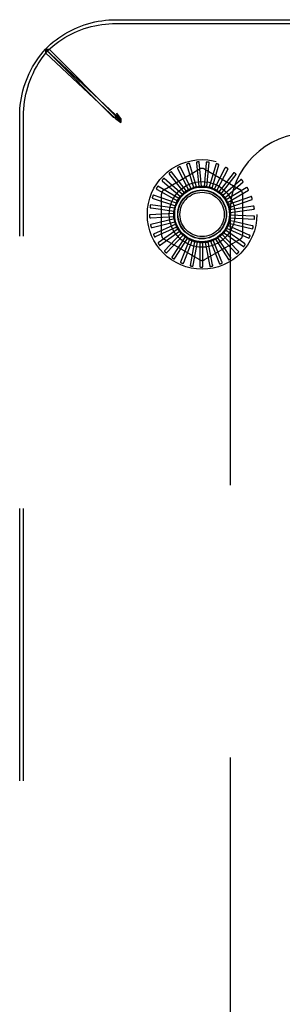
# Model space of a CAD drawing. Header units: inches. Extents: x 0 to 254, y 0 to 165.
# Tile 23 of 78: x 95.46 to 96.81, y 16.51 to 21.57. Entities that reach past the tile are written whole.
import ezdxf

# ---------------------------------------------------------------- set-up
doc = ezdxf.new("R2010")
doc.units = ezdxf.units.IN
doc.header["$LTSCALE"] = 13.988161
doc.header["$MEASUREMENT"] = 0
doc.linetypes.add('HIDDEN', pattern=[0.2, 0.1, -0.1])
doc.layers.add('DEFAULT_2', color=8, linetype='HIDDEN')

msp = doc.modelspace()

# ---------------------------------------------------------------- linework, layer by layer
at = {"layer": 'DEFAULT_2', "color": 8, "linetype": 'HIDDEN'}
for p, q in [((95.9511, 21.5702), (113.96, 21.5702)), ((95.9511, 21.5507), (113.96, 21.5507)), ((95.5879, 21.4188), (95.9474, 21.0817)), ((95.5879, 21.4188), (95.5879, 21.3993)), ((95.5879, 21.3993), (95.9474, 21.0622)), ((95.588, 21.4183), (95.6075, 21.4183)), ((95.9361, 21.0701), (95.588, 21.4183)), ((95.9556, 21.0701), (95.6075, 21.4183)), ((95.9756, 21.0623), (95.9556, 21.0896)), ((95.959, 21.0832), (95.9556, 21.0896)), ((95.9556, 21.0896), (95.9556, 21.0701)), ((95.4556, 12.0658), (95.4556, 21.0747)), ((95.475, 12.0658), (95.475, 21.0747)), ((95.9361, 21.0701), (95.9556, 21.0701)), ((95.9474, 21.0817), (95.9756, 21.0623)), ((95.9474, 21.0817), (95.9474, 21.0622)), ((95.9474, 21.0622), (95.9756, 21.0428)), ((95.959, 21.0669), (95.9556, 21.0701)), ((95.9756, 21.0428), (95.9556, 21.0701)), ((95.9756, 21.0502), (95.9557, 21.0601)), ((95.9656, 21.07), (95.959, 21.0832)), ((95.9656, 21.0602), (95.959, 21.0669)), ((95.9756, 21.0502), (95.9655, 21.0601)), ((95.9756, 21.0502), (95.9656, 21.07)), ((95.9756, 21.0502), (95.9656, 21.0602)), ((95.9756, 21.0623), (95.9756, 21.0428)), ((96.3636, 20.8332), (96.3758, 20.7134)), ((96.3908, 20.7144), (96.3789, 20.8388)), ((96.4139, 20.834), (96.4033, 20.7141)), ((96.4181, 20.7123), (96.43, 20.8367)), ((96.1993, 20.6989), (96.3785, 20.8024)), ((96.3132, 20.6903), (96.2359, 20.7885)), ((96.268, 20.8034), (96.3238, 20.6968)), ((96.3373, 20.7033), (96.2801, 20.8143)), ((96.3144, 20.8228), (96.349, 20.7076)), ((96.3635, 20.7114), (96.3283, 20.8313)), ((96.4076, 20.8024), (96.5868, 20.6989)), ((96.4634, 20.8253), (96.4303, 20.7096)), ((96.4445, 20.705), (96.4797, 20.8249)), ((96.5104, 20.8073), (96.456, 20.7)), ((96.4691, 20.6928), (96.5264, 20.8039)), ((96.1903, 20.7402), (96.2818, 20.662)), ((96.2919, 20.673), (96.1974, 20.7549)), ((96.2261, 20.7755), (96.3011, 20.6814)), ((96.5532, 20.7808), (96.4794, 20.6857)), ((96.4909, 20.6762), (96.5682, 20.7744)), ((96.5902, 20.7467), (96.4997, 20.6673)), ((96.5092, 20.6557), (96.6037, 20.7376)), ((96.1618, 20.6987), (96.2664, 20.6393)), ((96.2742, 20.652), (96.166, 20.7145)), ((96.3213, 20.6945), (96.3211, 20.6943)), ((96.62, 20.7062), (96.5162, 20.6454)), ((96.5233, 20.6322), (96.6315, 20.6947)), ((96.1416, 20.6526), (96.2556, 20.614)), ((96.2609, 20.628), (96.1428, 20.6689)), ((96.1847, 20.4668), (96.1847, 20.6736)), ((96.6416, 20.6608), (96.5282, 20.6207)), ((96.5327, 20.6064), (96.6508, 20.6473)), ((96.6014, 20.6736), (96.6014, 20.4668)), ((96.2524, 20.602), (96.1287, 20.6198)), ((96.1306, 20.6036), (96.2498, 20.5872)), ((96.6543, 20.6122), (96.5353, 20.5942)), ((96.537, 20.5794), (96.6607, 20.5971)), ((96.2489, 20.5748), (96.1241, 20.5688)), ((96.129, 20.5533), (96.2492, 20.5598)), ((96.2506, 20.5474), (96.1292, 20.518)), ((96.137, 20.5036), (96.2538, 20.5328)), ((96.6512, 20.5121), (96.534, 20.5396)), ((96.5362, 20.5519), (96.661, 20.546)), ((96.5366, 20.5792), (96.5366, 12.5612)), ((96.6575, 20.562), (96.5373, 20.5669)), ((96.2575, 20.5209), (96.1438, 20.469)), ((96.1542, 20.4564), (96.2634, 20.5071)), ((96.2693, 20.4961), (96.1675, 20.4236)), ((96.1801, 20.4132), (96.2776, 20.4837)), ((96.6111, 20.4203), (96.5126, 20.4894)), ((96.5191, 20.5001), (96.6328, 20.4482)), ((96.6355, 20.4643), (96.5257, 20.5135)), ((96.5301, 20.5252), (96.6516, 20.4957)), ((96.2856, 20.474), (96.1993, 20.3836)), ((96.3785, 20.3381), (96.1993, 20.4415)), ((96.2136, 20.3757), (96.2961, 20.4634)), ((96.3057, 20.4554), (96.2381, 20.3503)), ((96.2537, 20.3453), (96.3181, 20.447)), ((96.329, 20.441), (96.2826, 20.3249)), ((96.2988, 20.323), (96.3427, 20.435)), ((96.3546, 20.4312), (96.331, 20.3085)), ((96.5868, 20.4415), (96.4076, 20.3381)), ((96.4474, 20.3113), (96.4238, 20.4293)), ((96.4359, 20.4325), (96.4823, 20.3164)), ((96.4954, 20.3262), (96.4499, 20.4376)), ((96.4612, 20.4431), (96.5288, 20.3379)), ((96.5397, 20.35), (96.474, 20.4508)), ((96.484, 20.4582), (96.5703, 20.3678)), ((96.5788, 20.3817), (96.4951, 20.4683)), ((96.5036, 20.4775), (96.6054, 20.405)), ((96.3473, 20.3096), (96.3692, 20.4279)), ((96.3816, 20.4264), (96.3816, 20.3014)), ((96.3974, 20.3057), (96.3966, 20.426)), ((96.4091, 20.4268), (96.4327, 20.3041))]:
    msp.add_line(p, q, dxfattribs=at)
for points in [[(95.5879, 21.4188), (95.6008, 21.4316), (95.6143, 21.4438), (95.6281, 21.4557), (95.6425, 21.467), (95.6572, 21.4777), (95.6724, 21.488), (95.6879, 21.4977), (95.7038, 21.5068), (95.72, 21.5154), (95.7365, 21.5234), (95.7534, 21.5307), (95.7705, 21.5375), (95.7878, 21.5437), (95.8054, 21.5492), (95.8232, 21.5541), (95.8411, 21.5584), (95.8592, 21.562), (95.8775, 21.5649), (95.8958, 21.5672), (95.9142, 21.5689), (95.9326, 21.5699), (95.9511, 21.5702)], [(95.5879, 21.3993), (95.6008, 21.4121), (95.6143, 21.4244), (95.6281, 21.4362), (95.6425, 21.4475), (95.6572, 21.4583), (95.6724, 21.4685), (95.6879, 21.4782), (95.7038, 21.4873), (95.72, 21.4959), (95.7365, 21.5039), (95.7534, 21.5113), (95.7705, 21.518), (95.7878, 21.5242), (95.8054, 21.5297), (95.8232, 21.5346), (95.8411, 21.5389), (95.8592, 21.5425), (95.8775, 21.5454), (95.8958, 21.5477), (95.9142, 21.5494), (95.9326, 21.5504), (95.9511, 21.5507)], [(95.4556, 21.0747), (95.4559, 21.0936), (95.457, 21.1125), (95.4587, 21.1314), (95.4611, 21.1501), (95.4642, 21.1688), (95.468, 21.1873), (95.4725, 21.2057), (95.4776, 21.2239), (95.4834, 21.2419), (95.4899, 21.2596), (95.497, 21.277), (95.5047, 21.2942), (95.5131, 21.3111), (95.5221, 21.3276), (95.5317, 21.3437), (95.5418, 21.3595), (95.5525, 21.3749), (95.5638, 21.3898), (95.5756, 21.4043), (95.588, 21.4183)], [(95.475, 21.0747), (95.4754, 21.0936), (95.4764, 21.1125), (95.4782, 21.1314), (95.4806, 21.1501), (95.4837, 21.1688), (95.4875, 21.1873), (95.492, 21.2057), (95.4971, 21.2239), (95.5029, 21.2419), (95.5094, 21.2596), (95.5165, 21.277), (95.5242, 21.2942), (95.5326, 21.3111), (95.5416, 21.3276), (95.5511, 21.3437), (95.5613, 21.3595), (95.572, 21.3749), (95.5833, 21.3898), (95.5951, 21.4043), (95.6075, 21.4183)], [(95.9557, 21.0601), (95.9426, 21.0668), (95.9361, 21.0701)], [(95.9655, 21.0601), (95.9589, 21.0668), (95.9556, 21.0701)], [(96.3657, 20.8391), (96.3653, 20.839), (96.3649, 20.8388), (96.3645, 20.8386), (96.3642, 20.8383), (96.364, 20.8379), (96.3638, 20.8375), (96.3637, 20.8371), (96.3636, 20.8366), (96.3635, 20.8361), (96.3635, 20.8355), (96.3635, 20.835), (96.3635, 20.8344), (96.3635, 20.8338), (96.3636, 20.8332)], [(96.3789, 20.8388), (96.3788, 20.839), (96.3788, 20.8392), (96.3786, 20.8393), (96.3785, 20.8394), (96.3783, 20.8395), (96.3781, 20.8396), (96.3779, 20.8396), (96.3777, 20.8397), (96.3775, 20.8397), (96.3772, 20.8398), (96.377, 20.8398), (96.3767, 20.8398), (96.3764, 20.8398), (96.3762, 20.8399), (96.3759, 20.8399), (96.3756, 20.8399), (96.3753, 20.8399), (96.375, 20.8399), (96.3746, 20.8398), (96.3743, 20.8398)], [(96.4171, 20.8394), (96.4167, 20.8394), (96.4162, 20.8393), (96.4158, 20.8391), (96.4155, 20.8389), (96.4152, 20.8386), (96.415, 20.8382), (96.4147, 20.8378), (96.4145, 20.8374), (96.4144, 20.8369), (96.4142, 20.8363), (96.4141, 20.8358), (96.414, 20.8352), (96.414, 20.8346), (96.4139, 20.834)], [(96.43, 20.8367), (96.43, 20.8368), (96.4299, 20.837), (96.4298, 20.8371), (96.4297, 20.8373), (96.4295, 20.8374), (96.4294, 20.8375), (96.4292, 20.8376), (96.429, 20.8377), (96.4287, 20.8378), (96.4285, 20.8379), (96.4283, 20.838), (96.428, 20.838), (96.4278, 20.8381), (96.4275, 20.8382), (96.4272, 20.8382), (96.4269, 20.8383), (96.4266, 20.8384), (96.4263, 20.8384), (96.426, 20.8385), (96.4256, 20.8385)], [(96.2359, 20.7885), (96.2358, 20.7887), (96.2356, 20.7887), (96.2355, 20.7888), (96.2353, 20.7888), (96.2351, 20.7888), (96.2349, 20.7887), (96.2347, 20.7887), (96.2344, 20.7886), (96.2342, 20.7885), (96.234, 20.7884), (96.2338, 20.7883), (96.2335, 20.7882), (96.2333, 20.7881), (96.2331, 20.7879), (96.2328, 20.7878), (96.2326, 20.7876), (96.2323, 20.7874), (96.232, 20.7873), (96.2318, 20.7871), (96.2315, 20.7869)], [(96.2678, 20.8097), (96.2674, 20.8094), (96.2671, 20.8091), (96.2668, 20.8088), (96.2667, 20.8084), (96.2666, 20.808), (96.2666, 20.8075), (96.2666, 20.807), (96.2667, 20.8066), (96.2668, 20.8061), (96.267, 20.8055), (96.2672, 20.805), (96.2674, 20.8045), (96.2677, 20.8039), (96.268, 20.8034)], [(96.2801, 20.8143), (96.28, 20.8145), (96.2798, 20.8146), (96.2797, 20.8146), (96.2795, 20.8147), (96.2793, 20.8147), (96.2791, 20.8147), (96.2789, 20.8147), (96.2786, 20.8147), (96.2784, 20.8146), (96.2782, 20.8146), (96.2779, 20.8145), (96.2777, 20.8144), (96.2774, 20.8144), (96.2772, 20.8143), (96.2769, 20.8142), (96.2766, 20.8141), (96.2763, 20.8139), (96.276, 20.8138), (96.2757, 20.8137), (96.2754, 20.8135)], [(96.3153, 20.8291), (96.3149, 20.8289), (96.3146, 20.8286), (96.3143, 20.8283), (96.314, 20.828), (96.3139, 20.8276), (96.3138, 20.8272), (96.3137, 20.8267), (96.3137, 20.8262), (96.3137, 20.8257), (96.3138, 20.8251), (96.3139, 20.8246), (96.314, 20.824), (96.3142, 20.8234), (96.3144, 20.8228)], [(96.3283, 20.8313), (96.3282, 20.8315), (96.3281, 20.8316), (96.328, 20.8317), (96.3278, 20.8318), (96.3276, 20.8318), (96.3274, 20.8319), (96.3272, 20.8319), (96.327, 20.8319), (96.3267, 20.8319), (96.3265, 20.8319), (96.3262, 20.8319), (96.326, 20.8319), (96.3257, 20.8318), (96.3254, 20.8318), (96.3252, 20.8317), (96.3249, 20.8317), (96.3245, 20.8316), (96.3242, 20.8316), (96.3239, 20.8315), (96.3237, 20.8314)], [(96.4676, 20.83), (96.4672, 20.8301), (96.4667, 20.8301), (96.4663, 20.83), (96.4659, 20.8298), (96.4656, 20.8296), (96.4653, 20.8292), (96.465, 20.8289), (96.4647, 20.8285), (96.4645, 20.828), (96.4642, 20.8275), (96.464, 20.827), (96.4638, 20.8264), (96.4636, 20.8259), (96.4634, 20.8253)], [(96.4797, 20.8249), (96.4798, 20.825), (96.4797, 20.8252), (96.4797, 20.8254), (96.4796, 20.8255), (96.4794, 20.8257), (96.4793, 20.8258), (96.4791, 20.826), (96.4789, 20.8261), (96.4787, 20.8262), (96.4785, 20.8263), (96.4783, 20.8265), (96.4781, 20.8266), (96.4778, 20.8267), (96.4776, 20.8268), (96.4773, 20.8269), (96.4771, 20.8271), (96.4768, 20.8272), (96.4765, 20.8273), (96.4762, 20.8274), (96.4759, 20.8275)], [(96.5154, 20.8112), (96.515, 20.8113), (96.5146, 20.8114), (96.5142, 20.8114), (96.5138, 20.8113), (96.5134, 20.8111), (96.513, 20.8109), (96.5126, 20.8106), (96.5123, 20.8102), (96.512, 20.8098), (96.5116, 20.8094), (96.5113, 20.8089), (96.511, 20.8084), (96.5107, 20.8079), (96.5104, 20.8073)], [(96.5264, 20.8039), (96.5264, 20.804), (96.5264, 20.8042), (96.5264, 20.8044), (96.5263, 20.8045), (96.5262, 20.8047), (96.5261, 20.8049), (96.526, 20.805), (96.5258, 20.8052), (96.5256, 20.8054), (96.5255, 20.8055), (96.5253, 20.8057), (96.5251, 20.8059), (96.5249, 20.806), (96.5246, 20.8062), (96.5244, 20.8064), (96.5241, 20.8065), (96.5239, 20.8067), (96.5236, 20.8069), (96.5233, 20.807), (96.523, 20.8072)], [(96.5588, 20.7837), (96.5584, 20.7839), (96.558, 20.7841), (96.5576, 20.7841), (96.5572, 20.7841), (96.5568, 20.784), (96.5564, 20.7838), (96.556, 20.7836), (96.5556, 20.7833), (96.5552, 20.783), (96.5548, 20.7826), (96.5544, 20.7822), (96.554, 20.7818), (96.5536, 20.7813), (96.5532, 20.7808)], [(96.1877, 20.746), (96.1875, 20.7456), (96.1873, 20.7452), (96.1872, 20.7448), (96.1872, 20.7443), (96.1873, 20.7439), (96.1874, 20.7435), (96.1876, 20.7431), (96.1879, 20.7427), (96.1882, 20.7422), (96.1886, 20.7418), (96.189, 20.7414), (96.1894, 20.741), (96.1898, 20.7406), (96.1903, 20.7402)], [(96.1974, 20.7549), (96.1973, 20.7549), (96.1971, 20.755), (96.1969, 20.755), (96.1968, 20.755), (96.1966, 20.7549), (96.1964, 20.7548), (96.1962, 20.7547), (96.196, 20.7546), (96.1958, 20.7545), (96.1956, 20.7544), (96.1954, 20.7542), (96.1952, 20.754), (96.195, 20.7539), (96.1948, 20.7537), (96.1945, 20.7535), (96.1943, 20.7533), (96.1941, 20.7531), (96.1939, 20.7529), (96.1936, 20.7526), (96.1934, 20.7524)], [(96.2247, 20.7816), (96.2244, 20.7813), (96.2241, 20.781), (96.224, 20.7806), (96.2239, 20.7802), (96.2239, 20.7797), (96.2239, 20.7793), (96.2241, 20.7788), (96.2242, 20.7784), (96.2245, 20.7779), (96.2247, 20.7774), (96.225, 20.777), (96.2254, 20.7765), (96.2257, 20.776), (96.2261, 20.7755)], [(96.5682, 20.7744), (96.5683, 20.7746), (96.5683, 20.7747), (96.5683, 20.7749), (96.5683, 20.7751), (96.5682, 20.7753), (96.5681, 20.7755), (96.568, 20.7756), (96.5679, 20.7758), (96.5678, 20.776), (96.5676, 20.7762), (96.5674, 20.7764), (96.5673, 20.7766), (96.5671, 20.7768), (96.5669, 20.777), (96.5667, 20.7772), (96.5665, 20.7774), (96.5663, 20.7777), (96.566, 20.7779), (96.5658, 20.7781), (96.5656, 20.7783)], [(96.5962, 20.7484), (96.5959, 20.7488), (96.5955, 20.749), (96.5951, 20.7491), (96.5947, 20.7492), (96.5943, 20.7492), (96.5939, 20.7491), (96.5934, 20.7489), (96.593, 20.7487), (96.5925, 20.7485), (96.592, 20.7482), (96.5916, 20.7479), (96.5911, 20.7475), (96.5906, 20.7471), (96.5902, 20.7467)], [(96.6037, 20.7376), (96.6038, 20.7377), (96.6038, 20.7379), (96.6039, 20.738), (96.6039, 20.7382), (96.6038, 20.7384), (96.6038, 20.7386), (96.6037, 20.7388), (96.6036, 20.739), (96.6035, 20.7393), (96.6034, 20.7395), (96.6033, 20.7397), (96.6032, 20.7399), (96.6031, 20.7402), (96.6029, 20.7404), (96.6028, 20.7406), (96.6026, 20.7409), (96.6024, 20.7411), (96.6022, 20.7414), (96.602, 20.7416), (96.6018, 20.7419)], [(96.1582, 20.7039), (96.158, 20.7035), (96.1579, 20.7031), (96.1579, 20.7027), (96.158, 20.7022), (96.1581, 20.7018), (96.1584, 20.7015), (96.1586, 20.7011), (96.159, 20.7007), (96.1594, 20.7004), (96.1598, 20.7), (96.1602, 20.6997), (96.1607, 20.6994), (96.1612, 20.699), (96.1618, 20.6987)], [(96.166, 20.7145), (96.1659, 20.7145), (96.1657, 20.7146), (96.1655, 20.7145), (96.1653, 20.7145), (96.1652, 20.7144), (96.165, 20.7143), (96.1648, 20.7141), (96.1646, 20.714), (96.1645, 20.7138), (96.1643, 20.7137), (96.1641, 20.7135), (96.164, 20.7133), (96.1638, 20.7131), (96.1636, 20.7129), (96.1634, 20.7126), (96.1633, 20.7124), (96.1631, 20.7121), (96.1629, 20.7119), (96.1627, 20.7116), (96.1625, 20.7113)], [(96.3011, 20.6814), (96.3009, 20.6808), (96.3006, 20.6803), (96.3002, 20.6798), (96.2998, 20.6793), (96.2994, 20.6789), (96.2989, 20.6785)], [(96.3132, 20.6903), (96.3145, 20.691), (96.3158, 20.6917), (96.3171, 20.6924), (96.3184, 20.693), (96.3197, 20.6937), (96.3211, 20.6943)], [(96.3238, 20.6968), (96.3235, 20.6963), (96.3232, 20.6959), (96.3227, 20.6954), (96.3223, 20.6951), (96.3218, 20.6947), (96.3213, 20.6945)], [(96.3373, 20.7033), (96.3395, 20.7039), (96.3416, 20.7046), (96.3437, 20.7052), (96.3459, 20.7057)], [(96.349, 20.7076), (96.3486, 20.7071), (96.3481, 20.7068), (96.3476, 20.7064), (96.347, 20.7061), (96.3465, 20.7059), (96.3459, 20.7057)], [(96.3635, 20.7114), (96.3657, 20.7116), (96.3679, 20.7119), (96.3702, 20.712), (96.3724, 20.7122)], [(96.3758, 20.7134), (96.3753, 20.7131), (96.3748, 20.7128), (96.3742, 20.7126), (96.3736, 20.7124), (96.373, 20.7123), (96.3724, 20.7122)], [(96.3908, 20.7144), (96.393, 20.7143), (96.3952, 20.7141), (96.3974, 20.7138), (96.3996, 20.7135)], [(96.4033, 20.7141), (96.4027, 20.7139), (96.4021, 20.7137), (96.4015, 20.7136), (96.4009, 20.7135), (96.4002, 20.7135), (96.3996, 20.7135)], [(96.4181, 20.7123), (96.4203, 20.7117), (96.4224, 20.7111), (96.4245, 20.7104), (96.4266, 20.7097)], [(96.4303, 20.7096), (96.4297, 20.7094), (96.4291, 20.7094), (96.4285, 20.7094), (96.4278, 20.7094), (96.4272, 20.7095), (96.4266, 20.7097)], [(96.4445, 20.705), (96.4465, 20.704), (96.4485, 20.703), (96.4505, 20.7019), (96.4524, 20.7008)], [(96.456, 20.7), (96.4554, 20.7), (96.4548, 20.7001), (96.4542, 20.7002), (96.4535, 20.7003), (96.453, 20.7006), (96.4524, 20.7008)], [(96.4691, 20.6928), (96.4709, 20.6914), (96.4726, 20.6901), (96.4744, 20.6887), (96.4761, 20.6872)], [(96.4794, 20.6857), (96.4788, 20.6859), (96.4782, 20.686), (96.4776, 20.6863), (96.4771, 20.6865), (96.4766, 20.6869), (96.4761, 20.6872)], [(96.6263, 20.7068), (96.626, 20.7071), (96.6257, 20.7074), (96.6253, 20.7076), (96.6249, 20.7078), (96.6245, 20.7078), (96.6241, 20.7078), (96.6236, 20.7078), (96.6231, 20.7077), (96.6226, 20.7075), (96.6221, 20.7073), (96.6216, 20.7071), (96.6211, 20.7068), (96.6205, 20.7066), (96.62, 20.7062)], [(96.6315, 20.6947), (96.6317, 20.6948), (96.6318, 20.6949), (96.6318, 20.6951), (96.6319, 20.6953), (96.6319, 20.6955), (96.6319, 20.6957), (96.6318, 20.6959), (96.6318, 20.6961), (96.6317, 20.6964), (96.6317, 20.6966), (96.6316, 20.6968), (96.6315, 20.6971), (96.6314, 20.6973), (96.6313, 20.6976), (96.6312, 20.6979), (96.6311, 20.6981), (96.631, 20.6984), (96.6308, 20.6987), (96.6307, 20.699), (96.6305, 20.6993)], [(96.1371, 20.657), (96.137, 20.6566), (96.137, 20.6562), (96.1371, 20.6558), (96.1372, 20.6554), (96.1375, 20.655), (96.1378, 20.6547), (96.1381, 20.6544), (96.1385, 20.6541), (96.1389, 20.6538), (96.1394, 20.6535), (96.1399, 20.6533), (96.1405, 20.6531), (96.141, 20.6528), (96.1416, 20.6526)], [(96.1428, 20.6689), (96.1426, 20.6689), (96.1425, 20.6689), (96.1423, 20.6689), (96.1422, 20.6688), (96.142, 20.6686), (96.1418, 20.6685), (96.1417, 20.6683), (96.1416, 20.6682), (96.1414, 20.668), (96.1413, 20.6678), (96.1411, 20.6676), (96.141, 20.6673), (96.1409, 20.6671), (96.1408, 20.6669), (96.1406, 20.6666), (96.1405, 20.6663), (96.1404, 20.666), (96.1402, 20.6657), (96.1401, 20.6655), (96.14, 20.6652)], [(96.2609, 20.628), (96.262, 20.63), (96.2631, 20.6319), (96.2642, 20.6338), (96.2654, 20.6357)], [(96.2664, 20.6393), (96.2664, 20.6386), (96.2663, 20.638), (96.2662, 20.6374), (96.266, 20.6368), (96.2657, 20.6363), (96.2654, 20.6357)], [(96.2742, 20.652), (96.2757, 20.6537), (96.2771, 20.6554), (96.2786, 20.6571), (96.2801, 20.6587)], [(96.2818, 20.662), (96.2816, 20.6614), (96.2814, 20.6608), (96.2812, 20.6602), (96.2809, 20.6597), (96.2805, 20.6592), (96.2801, 20.6587)], [(96.2919, 20.673), (96.2936, 20.6744), (96.2953, 20.6758), (96.2971, 20.6771), (96.2989, 20.6785)], [(96.4909, 20.6762), (96.4924, 20.6745), (96.4939, 20.6728), (96.4953, 20.6711), (96.4967, 20.6694)], [(96.4997, 20.6673), (96.4992, 20.6675), (96.4986, 20.6678), (96.4981, 20.6682), (96.4976, 20.6685), (96.4971, 20.669), (96.4967, 20.6694)], [(96.5092, 20.6557), (96.5104, 20.6538), (96.5115, 20.6519), (96.5126, 20.65), (96.5136, 20.648)], [(96.5162, 20.6454), (96.5157, 20.6457), (96.5152, 20.6461), (96.5147, 20.6465), (96.5143, 20.647), (96.5139, 20.6475), (96.5136, 20.648)], [(96.5233, 20.6322), (96.5241, 20.6301), (96.5248, 20.628), (96.5255, 20.6259), (96.5262, 20.6238)], [(96.6479, 20.6602), (96.6477, 20.6606), (96.6475, 20.6609), (96.6472, 20.6612), (96.6468, 20.6614), (96.6464, 20.6616), (96.646, 20.6616), (96.6455, 20.6617), (96.645, 20.6616), (96.6445, 20.6616), (96.6439, 20.6615), (96.6434, 20.6614), (96.6428, 20.6612), (96.6422, 20.661), (96.6416, 20.6608)], [(96.6508, 20.6473), (96.6509, 20.6474), (96.6511, 20.6475), (96.6511, 20.6477), (96.6512, 20.6478), (96.6513, 20.648), (96.6513, 20.6482), (96.6513, 20.6485), (96.6513, 20.6487), (96.6513, 20.6489), (96.6513, 20.6492), (96.6513, 20.6494), (96.6512, 20.6497), (96.6512, 20.6499), (96.6511, 20.6502), (96.6511, 20.6505), (96.651, 20.6508), (96.6509, 20.6511), (96.6508, 20.6514), (96.6508, 20.6517), (96.6507, 20.652)], [(96.1253, 20.607), (96.1253, 20.6066), (96.1254, 20.6062), (96.1255, 20.6058), (96.1257, 20.6054), (96.126, 20.6051), (96.1264, 20.6048), (96.1268, 20.6046), (96.1272, 20.6044), (96.1277, 20.6042), (96.1282, 20.604), (96.1288, 20.6039), (96.1294, 20.6038), (96.13, 20.6037), (96.1306, 20.6036)], [(96.1287, 20.6198), (96.1285, 20.6198), (96.1283, 20.6197), (96.1282, 20.6196), (96.128, 20.6195), (96.1279, 20.6193), (96.1278, 20.6192), (96.1277, 20.619), (96.1276, 20.6188), (96.1275, 20.6186), (96.1274, 20.6184), (96.1273, 20.6181), (96.1272, 20.6179), (96.1271, 20.6176), (96.127, 20.6174), (96.127, 20.6171), (96.1269, 20.6168), (96.1268, 20.6165), (96.1267, 20.6162), (96.1267, 20.6158), (96.1266, 20.6155)], [(96.2489, 20.5748), (96.2492, 20.577), (96.2495, 20.5792), (96.2498, 20.5814), (96.2502, 20.5836)], [(96.2498, 20.5872), (96.25, 20.5867), (96.2502, 20.5861), (96.2503, 20.5854), (96.2503, 20.5848), (96.2503, 20.5842), (96.2502, 20.5836)], [(96.2524, 20.602), (96.253, 20.6041), (96.2538, 20.6062), (96.2545, 20.6083), (96.2553, 20.6104)], [(96.2556, 20.614), (96.2557, 20.6134), (96.2558, 20.6128), (96.2557, 20.6122), (96.2556, 20.6116), (96.2555, 20.611), (96.2553, 20.6104)], [(96.5282, 20.6207), (96.5277, 20.6211), (96.5273, 20.6216), (96.527, 20.6221), (96.5266, 20.6226), (96.5264, 20.6232), (96.5262, 20.6238)], [(96.5327, 20.6064), (96.533, 20.6042), (96.5334, 20.602), (96.5337, 20.5998), (96.5339, 20.5976)], [(96.5353, 20.5942), (96.5349, 20.5947), (96.5346, 20.5953), (96.5344, 20.5958), (96.5342, 20.5964), (96.534, 20.597), (96.5339, 20.5976)], [(96.6603, 20.6103), (96.6602, 20.6107), (96.66, 20.6111), (96.6598, 20.6115), (96.6595, 20.6117), (96.6591, 20.612), (96.6587, 20.6121), (96.6582, 20.6122), (96.6577, 20.6123), (96.6572, 20.6124), (96.6567, 20.6124), (96.6561, 20.6123), (96.6555, 20.6123), (96.6549, 20.6122), (96.6543, 20.6122)], [(96.6607, 20.5971), (96.6609, 20.5972), (96.661, 20.5973), (96.6611, 20.5974), (96.6612, 20.5976), (96.6613, 20.5978), (96.6614, 20.598), (96.6614, 20.5982), (96.6615, 20.5984), (96.6615, 20.5986), (96.6616, 20.5989), (96.6616, 20.5991), (96.6616, 20.5994), (96.6616, 20.5996), (96.6616, 20.5999), (96.6616, 20.6002), (96.6616, 20.6005), (96.6616, 20.6008), (96.6615, 20.6011), (96.6615, 20.6015), (96.6615, 20.6018)], [(96.1241, 20.5688), (96.1239, 20.5688), (96.1237, 20.5687), (96.1236, 20.5686), (96.1235, 20.5684), (96.1234, 20.5683), (96.1233, 20.5681), (96.1232, 20.5679), (96.1232, 20.5677), (96.1231, 20.5674), (96.1231, 20.5672), (96.123, 20.567), (96.123, 20.5667), (96.1229, 20.5664), (96.1229, 20.5662), (96.1229, 20.5659), (96.1229, 20.5656), (96.1229, 20.5653), (96.1229, 20.5649), (96.1228, 20.5646), (96.1229, 20.5643)], [(96.1232, 20.5557), (96.1233, 20.5552), (96.1234, 20.5548), (96.1236, 20.5545), (96.1239, 20.5542), (96.1243, 20.5539), (96.1247, 20.5537), (96.1251, 20.5536), (96.1256, 20.5534), (96.1261, 20.5534), (96.1266, 20.5533), (96.1272, 20.5533), (96.1278, 20.5533), (96.1284, 20.5533), (96.129, 20.5533)], [(96.2492, 20.5598), (96.2495, 20.5593), (96.2498, 20.5587), (96.25, 20.5581), (96.2501, 20.5575), (96.2502, 20.5569), (96.2502, 20.5563)], [(96.2506, 20.5474), (96.2505, 20.5496), (96.2504, 20.5519), (96.2503, 20.5541), (96.2502, 20.5563)], [(96.2538, 20.5328), (96.2542, 20.5323), (96.2545, 20.5318), (96.2548, 20.5313), (96.2551, 20.5307), (96.2553, 20.5301), (96.2555, 20.5295)], [(96.2575, 20.5209), (96.2569, 20.523), (96.2564, 20.5252), (96.2559, 20.5274), (96.2555, 20.5295)], [(96.534, 20.5396), (96.5339, 20.5402), (96.5338, 20.5409), (96.5338, 20.5415), (96.5338, 20.5421), (96.5339, 20.5427), (96.534, 20.5433)], [(96.5362, 20.5519), (96.5357, 20.5498), (96.5351, 20.5476), (96.5346, 20.5455), (96.534, 20.5433)], [(96.537, 20.5794), (96.537, 20.5771), (96.5369, 20.5749), (96.5367, 20.5727), (96.5365, 20.5705)], [(96.5373, 20.5669), (96.537, 20.5674), (96.5368, 20.568), (96.5367, 20.5686), (96.5366, 20.5692), (96.5365, 20.5699), (96.5365, 20.5705)], [(96.6631, 20.559), (96.6631, 20.5595), (96.663, 20.5599), (96.6628, 20.5602), (96.6625, 20.5606), (96.6622, 20.5609), (96.6618, 20.5611), (96.6614, 20.5613), (96.6609, 20.5615), (96.6604, 20.5616), (96.6599, 20.5617), (96.6593, 20.5618), (96.6588, 20.5619), (96.6582, 20.5619), (96.6575, 20.562)], [(96.661, 20.546), (96.6612, 20.546), (96.6613, 20.5461), (96.6614, 20.5462), (96.6616, 20.5463), (96.6617, 20.5465), (96.6618, 20.5467), (96.6619, 20.5469), (96.662, 20.5471), (96.6621, 20.5473), (96.6621, 20.5475), (96.6622, 20.5478), (96.6623, 20.548), (96.6623, 20.5483), (96.6624, 20.5486), (96.6624, 20.5488), (96.6625, 20.5491), (96.6625, 20.5494), (96.6626, 20.5498), (96.6626, 20.5501), (96.6626, 20.5505)], [(96.1292, 20.518), (96.129, 20.5179), (96.1289, 20.5178), (96.1288, 20.5176), (96.1287, 20.5175), (96.1286, 20.5173), (96.1286, 20.5171), (96.1286, 20.5169), (96.1285, 20.5166), (96.1285, 20.5164), (96.1285, 20.5162), (96.1285, 20.5159), (96.1285, 20.5156), (96.1285, 20.5154), (96.1286, 20.5151), (96.1286, 20.5148), (96.1286, 20.5145), (96.1287, 20.5142), (96.1287, 20.5139), (96.1288, 20.5136), (96.1289, 20.5132)], [(96.1308, 20.5049), (96.131, 20.5045), (96.1312, 20.5041), (96.1315, 20.5038), (96.1318, 20.5035), (96.1322, 20.5034), (96.1326, 20.5032), (96.1331, 20.5032), (96.1336, 20.5031), (96.1341, 20.5031), (96.1346, 20.5032), (96.1352, 20.5033), (96.1358, 20.5034), (96.1364, 20.5035), (96.137, 20.5036)], [(96.2634, 20.5071), (96.2638, 20.5067), (96.2643, 20.5063), (96.2647, 20.5058), (96.2651, 20.5053), (96.2654, 20.5048), (96.2656, 20.5042)], [(96.2693, 20.4961), (96.2683, 20.4981), (96.2674, 20.5001), (96.2665, 20.5022), (96.2656, 20.5042)], [(96.2776, 20.4837), (96.2782, 20.4834), (96.2787, 20.4831), (96.2792, 20.4827), (96.2797, 20.4823), (96.2801, 20.4818), (96.2804, 20.4813)], [(96.2856, 20.474), (96.2842, 20.4758), (96.2829, 20.4776), (96.2817, 20.4795), (96.2804, 20.4813)], [(96.5126, 20.4894), (96.5127, 20.49), (96.5128, 20.4906), (96.513, 20.4912), (96.5133, 20.4918), (96.5136, 20.4924), (96.5139, 20.4929)], [(96.5191, 20.5001), (96.5179, 20.4982), (96.5166, 20.4964), (96.5153, 20.4946), (96.5139, 20.4929)], [(96.5257, 20.5135), (96.5257, 20.5141), (96.5257, 20.5147), (96.5258, 20.5154), (96.5259, 20.516), (96.5261, 20.5166), (96.5264, 20.5171)], [(96.5301, 20.5252), (96.5292, 20.5232), (96.5283, 20.5211), (96.5274, 20.5191), (96.5264, 20.5171)], [(96.6561, 20.5081), (96.6562, 20.5085), (96.6561, 20.509), (96.656, 20.5094), (96.6558, 20.5098), (96.6556, 20.5101), (96.6552, 20.5104), (96.6549, 20.5107), (96.6544, 20.5109), (96.654, 20.5112), (96.6535, 20.5114), (96.6529, 20.5116), (96.6524, 20.5117), (96.6518, 20.5119), (96.6512, 20.5121)], [(96.6516, 20.4957), (96.6517, 20.4957), (96.6519, 20.4958), (96.6521, 20.4958), (96.6522, 20.496), (96.6523, 20.4961), (96.6525, 20.4962), (96.6526, 20.4964), (96.6527, 20.4966), (96.6529, 20.4968), (96.653, 20.497), (96.6531, 20.4972), (96.6532, 20.4975), (96.6533, 20.4977), (96.6534, 20.498), (96.6535, 20.4983), (96.6536, 20.4985), (96.6537, 20.4988), (96.6538, 20.4991), (96.6539, 20.4994), (96.654, 20.4997)], [(96.1438, 20.469), (96.1437, 20.4689), (96.1436, 20.4687), (96.1435, 20.4686), (96.1435, 20.4684), (96.1434, 20.4682), (96.1434, 20.468), (96.1434, 20.4678), (96.1434, 20.4675), (96.1435, 20.4673), (96.1435, 20.4671), (96.1436, 20.4668), (96.1436, 20.4666), (96.1437, 20.4663), (96.1438, 20.466), (96.1439, 20.4658), (96.1439, 20.4655), (96.1441, 20.4652), (96.1442, 20.4649), (96.1443, 20.4646), (96.1444, 20.4642)], [(96.1479, 20.4564), (96.1481, 20.456), (96.1484, 20.4557), (96.1488, 20.4555), (96.1492, 20.4553), (96.1496, 20.4552), (96.15, 20.4552), (96.1505, 20.4552), (96.151, 20.4552), (96.1515, 20.4553), (96.152, 20.4555), (96.1525, 20.4557), (96.1531, 20.4559), (96.1536, 20.4561), (96.1542, 20.4564)], [(96.2961, 20.4634), (96.2967, 20.4632), (96.2973, 20.463), (96.2978, 20.4627), (96.2984, 20.4624), (96.2988, 20.462), (96.2993, 20.4616)], [(96.3057, 20.4554), (96.3041, 20.4569), (96.3025, 20.4585), (96.3009, 20.46), (96.2993, 20.4616)], [(96.3181, 20.447), (96.3187, 20.4469), (96.3193, 20.4468), (96.3199, 20.4466), (96.3205, 20.4464), (96.321, 20.4461), (96.3216, 20.4458)], [(96.329, 20.441), (96.3271, 20.4421), (96.3252, 20.4433), (96.3234, 20.4446), (96.3216, 20.4458)], [(96.3427, 20.435), (96.3434, 20.4351), (96.344, 20.4351), (96.3446, 20.435), (96.3452, 20.4349), (96.3458, 20.4347), (96.3464, 20.4345)], [(96.3546, 20.4312), (96.3525, 20.432), (96.3505, 20.4328), (96.3484, 20.4336), (96.3464, 20.4345)], [(96.3692, 20.4279), (96.3698, 20.4281), (96.3704, 20.4282), (96.3711, 20.4283), (96.3717, 20.4283), (96.3723, 20.4283), (96.3729, 20.4281)], [(96.3816, 20.4264), (96.3794, 20.4268), (96.3773, 20.4272), (96.3751, 20.4277), (96.3729, 20.4281)], [(96.4238, 20.4293), (96.4243, 20.4297), (96.4248, 20.43), (96.4254, 20.4303), (96.426, 20.4305), (96.4265, 20.4307), (96.4272, 20.4308)], [(96.4359, 20.4325), (96.4337, 20.432), (96.4315, 20.4316), (96.4293, 20.4312), (96.4272, 20.4308)], [(96.4499, 20.4376), (96.4503, 20.4381), (96.4508, 20.4385), (96.4513, 20.4389), (96.4518, 20.4393), (96.4523, 20.4396), (96.4529, 20.4398)], [(96.4612, 20.4431), (96.4591, 20.4422), (96.4571, 20.4414), (96.455, 20.4406), (96.4529, 20.4398)], [(96.474, 20.4508), (96.4743, 20.4513), (96.4747, 20.4518), (96.4751, 20.4523), (96.4755, 20.4528), (96.476, 20.4531), (96.4765, 20.4535)], [(96.484, 20.4582), (96.4822, 20.457), (96.4803, 20.4558), (96.4784, 20.4546), (96.4765, 20.4535)], [(96.4951, 20.4683), (96.4953, 20.4689), (96.4956, 20.4694), (96.4959, 20.47), (96.4963, 20.4705), (96.4967, 20.471), (96.4971, 20.4714)], [(96.5036, 20.4775), (96.502, 20.4759), (96.5004, 20.4744), (96.4987, 20.4729), (96.4971, 20.4714)], [(96.6328, 20.4482), (96.633, 20.4481), (96.6331, 20.4481), (96.6333, 20.4482), (96.6335, 20.4482), (96.6336, 20.4484), (96.6338, 20.4485), (96.634, 20.4486), (96.6341, 20.4488), (96.6343, 20.449), (96.6344, 20.4492), (96.6346, 20.4494), (96.6347, 20.4496), (96.6349, 20.4498), (96.635, 20.45), (96.6352, 20.4503), (96.6353, 20.4505), (96.6355, 20.4508), (96.6356, 20.4511), (96.6358, 20.4514), (96.636, 20.4517)], [(96.6396, 20.4594), (96.6397, 20.4599), (96.6398, 20.4603), (96.6398, 20.4607), (96.6396, 20.4611), (96.6394, 20.4615), (96.6392, 20.4619), (96.6389, 20.4622), (96.6385, 20.4625), (96.6381, 20.4628), (96.6376, 20.4631), (96.6371, 20.4634), (96.6366, 20.4637), (96.6361, 20.464), (96.6355, 20.4643)], [(96.1675, 20.4236), (96.1674, 20.4235), (96.1673, 20.4233), (96.1673, 20.4232), (96.1672, 20.423), (96.1672, 20.4228), (96.1673, 20.4226), (96.1673, 20.4224), (96.1674, 20.4222), (96.1675, 20.4219), (96.1675, 20.4217), (96.1676, 20.4215), (96.1677, 20.4212), (96.1679, 20.421), (96.168, 20.4207), (96.1681, 20.4205), (96.1683, 20.4202), (96.1684, 20.42), (96.1686, 20.4197), (96.1688, 20.4194), (96.1689, 20.4192)], [(96.1739, 20.4121), (96.1742, 20.4118), (96.1745, 20.4115), (96.1749, 20.4113), (96.1753, 20.4112), (96.1757, 20.4112), (96.1762, 20.4112), (96.1766, 20.4113), (96.1771, 20.4115), (96.1776, 20.4117), (96.1781, 20.4119), (96.1786, 20.4122), (96.1791, 20.4125), (96.1796, 20.4129), (96.1801, 20.4132)], [(96.1993, 20.3836), (96.1992, 20.3834), (96.1992, 20.3833), (96.1992, 20.3831), (96.1992, 20.3829), (96.1992, 20.3827), (96.1993, 20.3825), (96.1994, 20.3823), (96.1995, 20.3821), (96.1996, 20.3819), (96.1997, 20.3817), (96.1999, 20.3815), (96.2, 20.3813), (96.2002, 20.3811), (96.2003, 20.3809), (96.2005, 20.3806), (96.2007, 20.3804), (96.2009, 20.3802), (96.2011, 20.3799), (96.2014, 20.3797), (96.2016, 20.3794)], [(96.3966, 20.426), (96.3971, 20.4263), (96.3977, 20.4265), (96.3983, 20.4267), (96.3989, 20.4268), (96.3995, 20.4269), (96.4002, 20.4269)], [(96.4091, 20.4268), (96.4068, 20.4268), (96.4046, 20.4268), (96.4024, 20.4268), (96.4002, 20.4269)], [(96.5808, 20.3757), (96.5811, 20.3761), (96.5813, 20.3765), (96.5814, 20.3769), (96.5814, 20.3773), (96.5814, 20.3777), (96.5813, 20.3781), (96.5811, 20.3786), (96.5809, 20.379), (96.5806, 20.3795), (96.5803, 20.3799), (96.58, 20.3804), (96.5796, 20.3808), (96.5792, 20.3813), (96.5788, 20.3817)], [(96.6054, 20.405), (96.6055, 20.4049), (96.6057, 20.4049), (96.6059, 20.4049), (96.606, 20.405), (96.6062, 20.405), (96.6064, 20.4051), (96.6066, 20.4052), (96.6068, 20.4054), (96.607, 20.4055), (96.6072, 20.4057), (96.6073, 20.4058), (96.6075, 20.406), (96.6077, 20.4062), (96.6079, 20.4064), (96.6081, 20.4066), (96.6083, 20.4068), (96.6085, 20.4071), (96.6087, 20.4073), (96.6089, 20.4076), (96.6091, 20.4078)], [(96.6142, 20.4148), (96.6144, 20.4152), (96.6145, 20.4156), (96.6146, 20.416), (96.6145, 20.4164), (96.6144, 20.4168), (96.6142, 20.4172), (96.614, 20.4176), (96.6137, 20.418), (96.6133, 20.4184), (96.6129, 20.4188), (96.6125, 20.4192), (96.6121, 20.4195), (96.6116, 20.4199), (96.6111, 20.4203)], [(96.2077, 20.3735), (96.2081, 20.3732), (96.2085, 20.373), (96.2089, 20.3729), (96.2093, 20.3729), (96.2098, 20.3729), (96.2102, 20.3731), (96.2106, 20.3732), (96.211, 20.3735), (96.2115, 20.3738), (96.2119, 20.3741), (96.2123, 20.3745), (96.2128, 20.3749), (96.2132, 20.3753), (96.2136, 20.3757)], [(96.2381, 20.3503), (96.2381, 20.3501), (96.2381, 20.35), (96.2381, 20.3498), (96.2381, 20.3496), (96.2382, 20.3494), (96.2383, 20.3492), (96.2384, 20.3491), (96.2386, 20.3489), (96.2387, 20.3487), (96.2389, 20.3485), (96.2391, 20.3483), (96.2393, 20.3482), (96.2395, 20.348), (96.2397, 20.3478), (96.2399, 20.3476), (96.2401, 20.3474), (96.2404, 20.3472), (96.2406, 20.347), (96.2409, 20.3469), (96.2411, 20.3467)], [(96.2483, 20.342), (96.2487, 20.3417), (96.2492, 20.3416), (96.2496, 20.3416), (96.25, 20.3417), (96.2504, 20.3418), (96.2508, 20.342), (96.2512, 20.3423), (96.2516, 20.3426), (96.2519, 20.343), (96.2523, 20.3434), (96.2526, 20.3438), (96.253, 20.3443), (96.2533, 20.3448), (96.2537, 20.3453)], [(96.5288, 20.3379), (96.5289, 20.3378), (96.529, 20.3377), (96.5292, 20.3377), (96.5294, 20.3376), (96.5296, 20.3376), (96.5298, 20.3377), (96.53, 20.3377), (96.5302, 20.3377), (96.5304, 20.3378), (96.5307, 20.3379), (96.5309, 20.338), (96.5311, 20.3381), (96.5314, 20.3382), (96.5316, 20.3383), (96.5319, 20.3384), (96.5322, 20.3385), (96.5324, 20.3387), (96.5327, 20.3388), (96.533, 20.339), (96.5333, 20.3392)], [(96.5406, 20.3437), (96.5409, 20.344), (96.5412, 20.3444), (96.5414, 20.3447), (96.5415, 20.3451), (96.5416, 20.3456), (96.5415, 20.346), (96.5415, 20.3465), (96.5413, 20.3469), (96.5411, 20.3474), (96.5409, 20.3479), (96.5407, 20.3484), (96.5404, 20.3489), (96.5401, 20.3495), (96.5397, 20.35)], [(96.5703, 20.3678), (96.5704, 20.3677), (96.5706, 20.3676), (96.5707, 20.3676), (96.5709, 20.3676), (96.5711, 20.3677), (96.5713, 20.3677), (96.5715, 20.3678), (96.5717, 20.3679), (96.5719, 20.368), (96.5721, 20.3681), (96.5724, 20.3682), (96.5726, 20.3684), (96.5728, 20.3685), (96.573, 20.3687), (96.5733, 20.3689), (96.5735, 20.369), (96.5737, 20.3692), (96.574, 20.3694), (96.5742, 20.3697), (96.5745, 20.3699)], [(96.2826, 20.3249), (96.2825, 20.3248), (96.2825, 20.3246), (96.2826, 20.3244), (96.2827, 20.3243), (96.2828, 20.3241), (96.2829, 20.324), (96.2831, 20.3238), (96.2833, 20.3236), (96.2834, 20.3235), (96.2836, 20.3234), (96.2838, 20.3232), (96.2841, 20.3231), (96.2843, 20.3229), (96.2845, 20.3228), (96.2848, 20.3226), (96.285, 20.3225), (96.2853, 20.3224), (96.2856, 20.3222), (96.2859, 20.3221), (96.2862, 20.3219)], [(96.2941, 20.3187), (96.2946, 20.3186), (96.295, 20.3185), (96.2954, 20.3186), (96.2958, 20.3187), (96.2962, 20.3189), (96.2965, 20.3192), (96.2969, 20.3195), (96.2972, 20.3199), (96.2975, 20.3204), (96.2978, 20.3208), (96.298, 20.3213), (96.2983, 20.3219), (96.2985, 20.3224), (96.2988, 20.323)], [(96.331, 20.3085), (96.331, 20.3083), (96.331, 20.3081), (96.3311, 20.308), (96.3312, 20.3078), (96.3314, 20.3077), (96.3315, 20.3076), (96.3317, 20.3074), (96.3319, 20.3073), (96.3321, 20.3072), (96.3323, 20.3071), (96.3326, 20.307), (96.3328, 20.3069), (96.333, 20.3068), (96.3333, 20.3067), (96.3336, 20.3066), (96.3339, 20.3065), (96.3342, 20.3065), (96.3345, 20.3064), (96.3348, 20.3063), (96.3351, 20.3062)], [(96.3435, 20.3045), (96.344, 20.3045), (96.3444, 20.3045), (96.3448, 20.3047), (96.3452, 20.3049), (96.3455, 20.3051), (96.3458, 20.3055), (96.3461, 20.3059), (96.3463, 20.3063), (96.3465, 20.3068), (96.3467, 20.3073), (96.3468, 20.3078), (96.347, 20.3084), (96.3471, 20.309), (96.3473, 20.3096)], [(96.3816, 20.3014), (96.3817, 20.3013), (96.3817, 20.3011), (96.3818, 20.301), (96.382, 20.3009), (96.3822, 20.3008), (96.3823, 20.3007), (96.3825, 20.3006), (96.3828, 20.3005), (96.383, 20.3004), (96.3832, 20.3004), (96.3835, 20.3003), (96.3837, 20.3003), (96.384, 20.3002), (96.3842, 20.3002), (96.3845, 20.3001), (96.3848, 20.3001), (96.3851, 20.3001), (96.3855, 20.3001), (96.3857, 20.3), (96.386, 20.3)], [(96.3947, 20.2999), (96.3952, 20.3), (96.3956, 20.3001), (96.3959, 20.3003), (96.3963, 20.3006), (96.3965, 20.3009), (96.3968, 20.3013), (96.3969, 20.3017), (96.3971, 20.3022), (96.3972, 20.3027), (96.3973, 20.3033), (96.3973, 20.3038), (96.3974, 20.3044), (96.3974, 20.305), (96.3974, 20.3057)], [(96.4327, 20.3041), (96.4328, 20.304), (96.4329, 20.3038), (96.433, 20.3037), (96.4332, 20.3036), (96.4334, 20.3036), (96.4336, 20.3035), (96.4338, 20.3035), (96.434, 20.3034), (96.4342, 20.3034), (96.4345, 20.3034), (96.4347, 20.3034), (96.435, 20.3034), (96.4352, 20.3034), (96.4355, 20.3034), (96.4358, 20.3034), (96.4361, 20.3034), (96.4364, 20.3035), (96.4367, 20.3035), (96.4371, 20.3035), (96.4374, 20.3036)], [(96.4458, 20.3051), (96.4463, 20.3053), (96.4466, 20.3055), (96.447, 20.3057), (96.4472, 20.3061), (96.4474, 20.3065), (96.4476, 20.3069), (96.4477, 20.3073), (96.4477, 20.3078), (96.4477, 20.3083), (96.4477, 20.3089), (96.4477, 20.3095), (96.4476, 20.31), (96.4475, 20.3106), (96.4474, 20.3113)], [(96.4823, 20.3164), (96.4824, 20.3163), (96.4826, 20.3162), (96.4827, 20.3161), (96.4829, 20.316), (96.4831, 20.316), (96.4833, 20.316), (96.4835, 20.316), (96.4837, 20.316), (96.484, 20.316), (96.4842, 20.316), (96.4845, 20.3161), (96.4847, 20.3161), (96.485, 20.3162), (96.4852, 20.3162), (96.4855, 20.3163), (96.4858, 20.3164), (96.4861, 20.3165), (96.4864, 20.3166), (96.4867, 20.3167), (96.487, 20.3168)], [(96.495, 20.3199), (96.4954, 20.3201), (96.4958, 20.3204), (96.496, 20.3207), (96.4962, 20.3211), (96.4964, 20.3215), (96.4964, 20.3219), (96.4964, 20.3224), (96.4964, 20.3229), (96.4963, 20.3234), (96.4962, 20.324), (96.496, 20.3245), (96.4958, 20.3251), (96.4956, 20.3256), (96.4954, 20.3262)]]:
    msp.add_lwpolyline(points, dxfattribs=at)
for radius in [0.2813, 0.1685, 0.1452, 0.1405, 0.1253, 0.124, 0.114]:
    msp.add_circle((96.3931, 20.5702), radius, dxfattribs=at)
for centre, radius, start, end in [((96.9466, 20.5792), 0.41, 90, 180), ((96.3931, 20.5702), 0.2703, 93.9727, 95.8031), ((96.3931, 20.5702), 0.2703, 83.0804, 84.8935), ((96.3931, 20.5702), 0.2703, 126.6986, 128.5302), ((96.3931, 20.5702), 0.2703, 115.8081, 117.6211), ((96.3931, 20.5702), 0.2703, 104.8803, 106.7119), ((96.3931, 20.7771), 0.0292, 60, 120), ((96.3931, 20.5702), 0.2703, 72.1533, 73.9848), ((96.3931, 20.5702), 0.2703, 61.2627, 63.0757), ((96.3931, 20.5702), 0.2703, 50.3346, 52.1665), ((96.3931, 20.5702), 0.2703, 137.6265, 139.4392), ((96.3931, 20.5702), 0.2703, 39.4457, 41.2575), ((96.3931, 20.5702), 0.2703, 148.5362, 150.3484), ((96.2139, 20.6736), 0.0292, 120, 180), ((96.3931, 20.5702), 0.1443, 123.6371, 129.5833), ((96.3931, 20.5702), 0.1443, 112.728, 118.6743), ((96.3931, 20.5702), 0.1443, 101.8189, 107.7652), ((96.3931, 20.5702), 0.1443, 90.9098, 96.8561), ((96.3931, 20.5702), 0.1443, 80.0007, 85.947), ((96.3931, 20.5702), 0.1443, 69.0916, 75.0379), ((96.3931, 20.5702), 0.1443, 58.1826, 64.1288), ((96.3931, 20.5702), 0.1443, 47.2735, 53.2197), ((96.5722, 20.6736), 0.0292, 0, 60), ((96.3931, 20.5702), 0.2703, 28.5353, 30.3483), ((96.3931, 20.5702), 0.2703, 159.4259, 161.2574), ((96.3931, 20.5702), 0.1443, 145.4553, 151.4015), ((96.3931, 20.5702), 0.1443, 134.5462, 140.4924), ((96.3931, 20.5702), 0.1443, 36.3644, 42.3106), ((96.3931, 20.5702), 0.1443, 25.4553, 31.4015), ((96.3931, 20.5702), 0.2703, 17.6079, 19.4393), ((96.3931, 20.5702), 0.2703, 170.3534, 172.1665), ((96.3931, 20.5702), 0.1443, 167.2735, 173.2197), ((96.3931, 20.5702), 0.1443, 156.3644, 162.3106), ((96.3931, 20.5702), 0.1443, 14.5462, 20.4924), ((96.3931, 20.5702), 0.1443, 3.6371, 9.5833), ((96.3931, 20.5702), 0.2703, 6.7174, 8.5302), ((96.3931, 20.5702), 0.2703, 181.244, 183.0757), ((96.3931, 20.5702), 0.1443, 178.1826, 184.1288), ((96.3931, 20.5702), 0.1443, 189.0916, 195.0379), ((96.3931, 20.5702), 0.1443, 341.8189, 347.7652), ((96.3931, 20.5702), 0.1443, 352.728, 358.6743), ((96.3931, 20.5702), 0.2703, 355.8095, 357.621), ((96.3931, 20.5702), 0.2703, 192.1722, 193.9846), ((96.3931, 20.5702), 0.1443, 200.0007, 205.947), ((96.3931, 20.5702), 0.1443, 210.9098, 216.8561), ((96.3931, 20.5702), 0.1443, 320.0007, 325.947), ((96.3931, 20.5702), 0.1443, 330.9098, 336.8561), ((96.3931, 20.5702), 0.2703, 344.8798, 346.7121), ((96.3931, 20.5702), 0.2703, 203.0815, 204.8939), ((96.2139, 20.4668), 0.0292, 180, 240), ((96.3931, 20.5702), 0.1443, 221.8189, 227.7652), ((96.3931, 20.5702), 0.1443, 232.728, 238.6743), ((96.3931, 20.5702), 0.1443, 243.6371, 249.5833), ((96.3931, 20.5702), 0.1443, 254.5462, 260.4924), ((96.3931, 20.5702), 0.1443, 276.3644, 282.3106), ((96.3931, 20.5702), 0.1443, 287.2735, 293.2197), ((96.3931, 20.5702), 0.1443, 298.1826, 304.1288), ((96.3931, 20.5702), 0.1443, 309.0916, 315.0379), ((96.5722, 20.4668), 0.0292, 300, 360), ((96.3931, 20.5702), 0.2703, 333.9898, 335.8029), ((96.3931, 20.5702), 0.2703, 213.9715, 215.8028), ((96.3931, 20.5702), 0.2703, 224.8988, 226.712), ((96.3931, 20.5702), 0.1443, 265.4553, 271.4015), ((96.3931, 20.5702), 0.2703, 323.0625, 324.8938), ((96.3931, 20.5702), 0.2703, 235.7893, 237.6212), ((96.3931, 20.3633), 0.0292, 240, 300), ((96.3931, 20.5702), 0.2703, 301.2637, 303.0755), ((96.3931, 20.5702), 0.2703, 312.1721, 313.9848), ((96.3931, 20.5702), 0.2703, 246.7179, 248.5301), ((96.3931, 20.5702), 0.2703, 257.6268, 259.4393), ((96.3931, 20.5702), 0.2703, 268.5093, 270.3483), ((96.3931, 20.5702), 0.2703, 279.4443, 281.2574), ((96.3931, 20.5702), 0.2703, 290.3346, 292.1666)]:
    msp.add_arc(centre, radius, start, end, dxfattribs=at)

doc.saveas('drawing.dxf')
